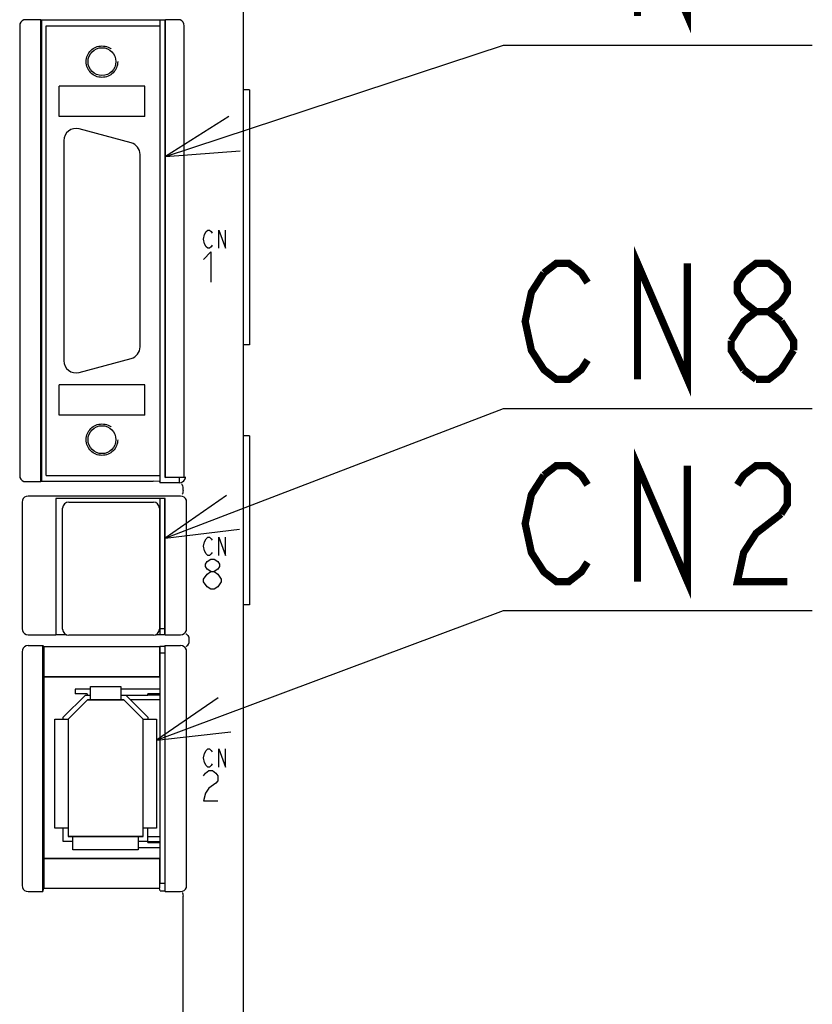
# Model space of a CAD drawing. Extents: x 0 to 1260, y 0 to 891.
# Tile 19 of 36: x 772 to 838, y 469 to 551. Entities that reach past the tile are written whole.
import ezdxf

# ---------------------------------------------------------------- set-up
doc = ezdxf.new("R2010")
doc.units = 0
doc.header["$LTSCALE"] = 69.3
doc.linetypes.add('HIDDEN', pattern=[0.2, 0.1, -0.1])
doc.layers.get('0').update_dxf_attribs({"linetype": 'CONTINUOUS'})
for name, color, linetype in [('ALL_AXIS', 7, 'CONTINUOUS'), ('ALL_CURVE', 7, 'CONTINUOUS'), ('ALL_FEATURES', 7, 'CONTINUOUS'), ('ALL_NOTE', 7, 'CONTINUOUS'), ('DEFAULT_2', 8, 'HIDDEN')]:
    doc.layers.add(name, color=color, linetype=linetype)

msp = doc.modelspace()

# ---------------------------------------------------------------- linework, layer by layer
at = {"color": 7, "linetype": 'CONTINUOUS'}
for p, q in [((778.1, 495.3), (776.83, 495.3)), ((783.85, 495.3), (780.6, 495.3)), ((783.85, 494.9), (782.85, 494.9)), ((783.85, 494.8), (782.85, 494.8)), ((782.05, 482.2), (783.85, 482.2)), ((782.85, 482.7), (783.85, 482.7)), ((782.85, 482.6), (783.85, 482.6))]:
    msp.add_line(p, q, dxfattribs=at)
at = {"layer": 'ALL_AXIS', "color": 7, "linetype": 'CONTINUOUS'}
for p, q in [((783.85, 550.15), (783.85, 550.61)), ((781.459, 540.464), (777.159, 541.616)), ((775.9, 540.65), (775.9, 522.45)), ((782.2, 523.602), (782.2, 539.498)), ((777.159, 521.484), (781.459, 522.636)), ((783.85, 512.35), (783.85, 512.95)), ((785.45, 512.35), (785.45, 512.794)), ((776.3, 510.75), (783.3, 510.75)), ((783.85, 499.8), (783.85, 511.05)), ((775.8, 500.25), (775.8, 510.25)), ((783.8, 510.25), (783.8, 500.25)), ((783.85, 510.155), (783.8, 510.155)), ((783.85, 500.345), (783.8, 500.345)), ((783.85, 500.3), (784.25, 500.3)), ((783.3, 499.75), (776.3, 499.75)), ((783.85, 479.25), (783.85, 498.852)), ((783.85, 498.3), (784.25, 498.3)), ((783.85, 479.25), (784.25, 479.25))]:
    msp.add_line(p, q, dxfattribs=at)
for centre, radius, start, end in [((776.9, 540.65), 1, 75, 180), ((781.2, 539.498), 1, 0, 75), ((781.2, 523.602), 1, 285, 360), ((776.9, 522.45), 1, 180, 285), ((776.3, 510.25), 0.5, 90, 180), ((783.3, 510.25), 0.5, 0, 90), ((776.3, 500.25), 0.5, 180, 270), ((783.3, 500.25), 0.5, 270, 360)]:
    msp.add_arc(centre, radius, start, end, dxfattribs=at)
at = {"layer": 'ALL_CURVE', "color": 4, "linetype": 'CONTINUOUS'}
for p, q in [((787.455, 532.5), (787.525, 532.875)), ((787.525, 532.875), (787.664, 533.125)), ((787.664, 533.125), (787.803, 533.25)), ((787.803, 533.25), (787.943, 533.25)), ((787.943, 533.25), (788.082, 533.125)), ((788.082, 533.125), (788.152, 533)), ((788.709, 533.25), (789.266, 531.75)), ((788.709, 531.75), (788.709, 533.25)), ((789.266, 531.75), (789.266, 533.25)), ((787.525, 532.125), (787.455, 532.5)), ((787.664, 531.875), (787.525, 532.125)), ((787.803, 531.75), (787.664, 531.875)), ((787.943, 531.75), (787.803, 531.75)), ((788.082, 531.875), (787.943, 531.75)), ((788.152, 532), (788.082, 531.875)), ((787.455, 530.825), (788.036, 531.45)), ((788.036, 531.45), (788.036, 528.95)), ((787.455, 507.1), (787.525, 507.475)), ((787.525, 507.475), (787.664, 507.725)), ((787.664, 507.725), (787.803, 507.85)), ((787.803, 507.85), (787.943, 507.85)), ((787.943, 507.85), (788.082, 507.725)), ((788.082, 507.725), (788.152, 507.6)), ((788.709, 507.85), (789.266, 506.35)), ((788.709, 506.35), (788.709, 507.85)), ((789.266, 506.35), (789.266, 507.85)), ((787.525, 506.725), (787.455, 507.1)), ((787.664, 506.475), (787.525, 506.725)), ((787.803, 506.35), (787.664, 506.475)), ((788.082, 506.475), (787.943, 506.35)), ((788.152, 506.6), (788.082, 506.475)), ((787.6, 505.633), (787.745, 505.842)), ((787.745, 505.842), (788.036, 506.05)), ((787.943, 506.35), (787.803, 506.35)), ((788.036, 506.05), (788.326, 506.05)), ((788.326, 506.05), (788.616, 505.842)), ((788.616, 505.842), (788.761, 505.633)), ((787.6, 505.425), (787.6, 505.633)), ((787.745, 505.217), (787.6, 505.425)), ((788.036, 505.008), (787.745, 505.217)), ((787.745, 504.8), (788.036, 505.008)), ((788.036, 505.008), (788.326, 505.008)), ((788.616, 505.217), (788.326, 505.008)), ((788.326, 505.008), (788.616, 504.8)), ((788.761, 505.425), (788.616, 505.217)), ((788.761, 505.633), (788.761, 505.425)), ((787.455, 504.383), (787.745, 504.8)), ((787.455, 504.175), (787.455, 504.383)), ((787.745, 503.758), (787.455, 504.175)), ((788.616, 504.8), (788.906, 504.383)), ((788.906, 504.175), (788.616, 503.758)), ((788.906, 504.383), (788.906, 504.175)), ((788.036, 503.55), (787.745, 503.758)), ((788.326, 503.55), (788.036, 503.55)), ((788.616, 503.758), (788.326, 503.55)), ((787.525, 489.975), (787.664, 490.225)), ((787.664, 490.225), (787.803, 490.35)), ((787.803, 490.35), (787.943, 490.35)), ((787.943, 490.35), (788.082, 490.225)), ((788.082, 490.225), (788.152, 490.1)), ((788.709, 490.35), (789.266, 488.85)), ((788.709, 488.85), (788.709, 490.35)), ((789.266, 488.85), (789.266, 490.35)), ((787.455, 489.6), (787.525, 489.975)), ((787.525, 489.225), (787.455, 489.6)), ((787.664, 488.975), (787.525, 489.225)), ((787.6, 488.342), (787.89, 488.55)), ((787.803, 488.85), (787.664, 488.975)), ((787.943, 488.85), (787.803, 488.85)), ((787.89, 488.55), (788.181, 488.55)), ((788.082, 488.975), (787.943, 488.85)), ((788.152, 489.1), (788.082, 488.975)), ((788.181, 488.55), (788.471, 488.342)), ((787.455, 488.133), (787.6, 488.342)), ((788.471, 488.342), (788.616, 488.133)), ((788.616, 488.133), (788.616, 487.717)), ((787.89, 487.092), (787.6, 486.675)), ((788.471, 487.508), (787.89, 487.092)), ((788.616, 487.717), (788.471, 487.508)), ((787.6, 486.675), (787.455, 486.05)), ((787.455, 486.05), (788.616, 486.05))]:
    msp.add_line(p, q, dxfattribs=at)
at = {"layer": 'ALL_CURVE', "color": 40, "linetype": 'CONTINUOUS'}
for p, q in [((776.25, 492.8), (777.85, 494.4)), ((777.85, 494.4), (780.85, 494.4)), ((780.85, 494.4), (782.45, 492.8)), ((776.25, 492.8), (776.25, 483.1)), ((782.45, 483.1), (782.45, 492.8)), ((782.45, 483.1), (776.25, 483.1))]:
    msp.add_line(p, q, dxfattribs=at)
at = {"layer": 'ALL_FEATURES', "color": 7, "linetype": 'CONTINUOUS'}
for p, q in [((790.75, 456.25), (790.75, 614.748)), ((773.998, 550.65), (772.75, 550.65)), ((773.998, 550.65), (774.05, 550.61)), ((773.998, 512.45), (773.998, 550.65)), ((784.25, 550.61), (774.05, 550.61)), ((774.05, 550.61), (774.05, 512.49)), ((784.25, 550.61), (784.302, 550.65)), ((784.25, 550.61), (784.25, 512.811)), ((785.35, 550.65), (784.302, 550.65)), ((784.302, 512.794), (784.302, 550.65)), ((772.25, 550.15), (772.25, 512.95)), ((774.45, 550.15), (783.85, 550.15)), ((774.45, 512.95), (774.45, 550.15)), ((783.85, 512.95), (783.85, 550.15)), ((785.85, 512.794), (785.85, 550.15)), ((782.6, 545.15), (775.5, 545.15)), ((775.5, 542.65), (775.5, 545.15)), ((782.6, 542.65), (782.6, 545.15)), ((791.25, 544.85), (790.75, 544.85)), ((791.25, 544.85), (791.25, 523.75)), ((782.6, 542.65), (775.5, 542.65)), ((791.25, 523.75), (790.75, 523.75)), ((782.6, 520.45), (775.5, 520.45)), ((775.5, 517.95), (775.5, 520.45)), ((782.6, 517.95), (782.6, 520.45)), ((782.6, 517.95), (775.5, 517.95)), ((791.25, 516.25), (790.75, 516.25)), ((791.25, 516.25), (791.25, 502.25)), ((772.75, 512.45), (773.998, 512.45)), ((773.998, 512.45), (774.05, 512.49)), ((774.05, 512.49), (783.289, 512.49)), ((774.45, 512.95), (783.85, 512.95)), ((783.798, 512.47), (783.289, 512.49)), ((783.798, 512.47), (783.85, 512.35)), ((785.45, 512.35), (783.85, 512.35)), ((784.25, 512.811), (784.302, 512.794)), ((785.85, 512.794), (784.302, 512.794)), ((785.85, 512.794), (785.95, 512.75)), ((785.95, 512.75), (785.95, 512.85)), ((785.75, 511.716), (785.75, 511.967)), ((772.45, 510.754), (772.45, 500.281)), ((785.554, 511.25), (772.946, 511.25)), ((784.267, 511.067), (775.233, 511.067)), ((775.233, 511.067), (775.25, 511.05)), ((775.233, 511.067), (775.233, 499.783)), ((784.25, 511.05), (775.25, 511.05)), ((775.25, 511.05), (775.25, 499.8)), ((784.267, 511.067), (784.25, 511.05)), ((784.25, 499.8), (784.25, 511.05)), ((784.267, 499.783), (784.267, 511.067)), ((786.05, 500.281), (786.05, 510.754)), ((783.85, 508.985), (783.8, 508.985)), ((783.85, 508.105), (783.8, 508.105)), ((783.85, 505.57), (783.8, 505.57)), ((783.85, 504.93), (783.8, 504.93)), ((783.85, 502.395), (783.8, 502.395)), ((791.25, 502.25), (790.75, 502.25)), ((783.85, 501.515), (783.8, 501.515)), ((772.953, 499.783), (775.233, 499.783)), ((775.233, 499.783), (775.25, 499.8)), ((775.25, 499.8), (776.113, 499.8)), ((783.487, 499.8), (784.25, 499.8)), ((784.267, 499.783), (784.25, 499.8)), ((784.267, 499.783), (785.547, 499.783)), ((786.225, 499.587), (786.225, 499.083)), ((772.45, 498.388), (772.45, 479.047)), ((772.953, 498.887), (774.163, 498.887)), ((774.163, 498.887), (774.233, 498.817)), ((774.163, 478.55), (774.163, 498.887)), ((774.233, 498.817), (783.815, 498.817)), ((774.233, 498.817), (774.233, 496.317)), ((783.815, 498.817), (783.85, 498.852)), ((783.815, 498.817), (783.815, 496.317)), ((783.85, 498.852), (784.233, 498.852)), ((784.233, 498.852), (784.267, 498.887)), ((784.25, 498.87), (784.25, 478.617)), ((784.267, 498.887), (785.547, 498.887)), ((784.267, 478.55), (784.267, 498.887)), ((786.05, 479.047), (786.05, 498.388)), ((774.233, 496.317), (783.815, 496.317)), ((774.233, 496.317), (774.25, 496.3)), ((783.798, 496.3), (774.25, 496.3)), ((774.25, 496.3), (774.25, 481.3)), ((783.798, 496.3), (783.815, 496.317)), ((776.83, 495.3), (776.83, 494.9)), ((778.1, 495.5), (780.6, 495.5)), ((778.1, 494.4), (778.1, 495.5)), ((780.6, 495.5), (780.6, 494.4)), ((775.85, 492.966), (777.684, 494.8)), ((777.85, 494.4), (776.25, 492.8)), ((777.83, 494.9), (776.83, 494.9)), ((777.684, 494.8), (778.1, 494.8)), ((777.83, 494.9), (777.83, 494.8)), ((780.85, 494.4), (777.85, 494.4)), ((780.6, 494.8), (782.85, 494.8)), ((782.45, 492.8), (780.85, 494.4)), ((781.016, 494.8), (782.85, 492.966)), ((783.85, 494.4), (781.416, 494.4)), ((782.85, 494.8), (782.85, 494.9)), ((775.15, 492.8), (776.25, 492.8)), ((775.15, 483.8), (775.15, 492.8)), ((775.85, 492.8), (775.85, 492.966)), ((776.25, 492.8), (776.25, 483.1)), ((782.45, 492.8), (783.55, 492.8)), ((782.45, 483.1), (782.45, 492.8)), ((782.85, 492.966), (782.85, 492.8)), ((783.55, 492.8), (783.55, 483.8)), ((776.25, 483.8), (775.15, 483.8)), ((775.85, 482.7), (775.85, 483.8)), ((783.55, 483.8), (782.45, 483.8)), ((782.85, 482.6), (782.85, 483.8)), ((776.25, 483.1), (782.45, 483.1)), ((776.65, 482), (776.65, 483.1)), ((782.05, 483.1), (782.05, 482)), ((782.85, 483.1), (783.85, 483.1)), ((776.65, 482.7), (775.85, 482.7)), ((782.85, 482.7), (782.05, 482.7)), ((774.233, 481.283), (774.25, 481.3)), ((774.233, 481.283), (783.798, 481.283)), ((774.233, 481.283), (774.233, 478.817)), ((774.25, 481.3), (783.78, 481.3)), ((782.05, 482), (776.65, 482)), ((783.78, 481.3), (783.798, 481.283)), ((783.798, 481.283), (783.798, 478.817)), ((774.163, 478.55), (774.233, 478.817)), ((774.233, 478.817), (783.798, 478.817)), ((783.85, 478.617), (783.798, 478.817)), ((772.95, 478.55), (774.163, 478.55)), ((783.85, 478.617), (784.25, 478.617)), ((784.25, 478.617), (784.267, 478.55)), ((784.267, 478.55), (785.55, 478.55)), ((785.75, 455.25), (785.75, 478.168))]:
    msp.add_line(p, q, dxfattribs=at)
for points in [[(772.75, 550.65), (772.595, 550.626), (772.456, 550.555), (772.345, 550.444), (772.274, 550.305), (772.25, 550.15)], [(785.85, 550.15), (785.826, 550.305), (785.755, 550.444), (785.644, 550.555), (785.505, 550.626), (785.35, 550.65)], [(772.25, 512.95), (772.274, 512.795), (772.345, 512.656), (772.456, 512.545), (772.595, 512.474), (772.75, 512.45)], [(785.45, 512.35), (785.587, 512.369), (785.712, 512.424), (785.818, 512.511), (785.896, 512.623), (785.95, 512.75)], [(785.635, 512.271), (785.66, 512.249), (785.69, 512.19), (785.721, 512.099), (785.748, 511.989)], [(785.75, 511.713), (785.744, 511.607), (785.731, 511.515), (785.713, 511.448), (785.692, 511.415)], [(785.75, 511.967), (785.75, 511.975), (785.749, 511.982), (785.748, 511.989)], [(772.946, 511.25), (772.791, 511.226), (772.653, 511.156), (772.544, 511.047), (772.474, 510.909), (772.45, 510.754)], [(786.05, 510.754), (786.026, 510.909), (785.956, 511.047), (785.847, 511.156), (785.709, 511.226), (785.554, 511.25)], [(772.45, 500.281), (772.474, 500.128), (772.545, 499.989), (772.656, 499.879), (772.797, 499.807), (772.953, 499.783)], [(785.547, 499.783), (785.703, 499.807), (785.844, 499.879), (785.955, 499.989), (786.026, 500.128), (786.05, 500.281)], [(785.988, 499.865), (786.019, 499.851), (786.07, 499.807), (786.135, 499.739), (786.204, 499.655)], [(786.225, 499.587), (786.222, 499.612), (786.215, 499.635), (786.204, 499.655)], [(772.953, 498.887), (772.797, 498.863), (772.656, 498.791), (772.545, 498.681), (772.474, 498.542), (772.45, 498.388)], [(786.05, 498.388), (786.026, 498.542), (785.955, 498.681), (785.844, 498.791), (785.703, 498.863), (785.547, 498.887)], [(785.988, 498.805), (786.019, 498.819), (786.07, 498.862), (786.135, 498.931), (786.204, 499.015)], [(786.204, 499.015), (786.215, 499.035), (786.222, 499.058), (786.225, 499.083)], [(772.45, 479.047), (772.474, 478.893), (772.545, 478.755), (772.655, 478.645), (772.794, 478.575), (772.95, 478.55)], [(785.55, 478.55), (785.706, 478.575), (785.845, 478.645), (785.955, 478.755), (786.026, 478.893), (786.05, 479.047)], [(785.692, 478.469), (785.713, 478.441), (785.732, 478.375), (785.745, 478.28), (785.75, 478.169)]]:
    msp.add_lwpolyline(points, dxfattribs=at)
for centre in [(779.05, 547.18), (779.05, 515.92)]:
    msp.add_circle(centre, 1.154, dxfattribs=at)
at = {"layer": 'ALL_NOTE', "color": 2, "linetype": 'CONTINUOUS'}
for p, q in [((784.302, 539.343), (812.25, 548.551)), ((812.25, 548.551), (813, 548.551)), ((813, 548.551), (837.768, 548.551)), ((784.267, 507.766), (812.25, 518.506)), ((812.25, 518.506), (813, 518.506)), ((813, 518.506), (837.768, 518.506)), ((783.55, 491.068), (812.25, 501.78)), ((812.25, 501.78), (813, 501.78)), ((813, 501.78), (837.768, 501.78))]:
    msp.add_line(p, q, dxfattribs=at)
at = {"layer": 'ALL_NOTE', "color": 2, "linetype": 'CONTINUOUS', "const_width": 0.6}
for points in [[(823.32, 550.951), (823.32, 560.551), (827.448, 550.951), (827.448, 560.551)], [(823.32, 520.906), (823.32, 530.506), (827.448, 520.906), (827.448, 530.506)], [(815.58, 529.706), (816.612, 530.506), (817.644, 530.506), (818.676, 529.706), (819.192, 528.906)], [(833.124, 526.506), (832.092, 527.306), (831.576, 528.106), (831.576, 528.906), (832.092, 529.706), (833.124, 530.506), (834.156, 530.506), (835.188, 529.706), (835.704, 528.906), (835.704, 528.106), (835.188, 527.306), (834.156, 526.506)], [(819.192, 522.506), (818.676, 521.706), (817.644, 520.906), (816.612, 520.906), (815.58, 521.706), (815.064, 522.506), (814.548, 523.306), (814.032, 525.706), (814.548, 528.106), (815.58, 529.706)], [(831.06, 524.106), (832.092, 525.706), (833.124, 526.506), (834.156, 526.506), (835.188, 525.706)], [(835.188, 525.706), (836.22, 524.106), (836.22, 523.306)], [(832.092, 521.706), (831.06, 523.306), (831.06, 524.106)], [(836.22, 523.306), (835.188, 521.706), (834.156, 520.906), (833.124, 520.906)], [(833.124, 520.906), (832.092, 521.706)], [(823.32, 504.18), (823.32, 513.78), (827.448, 504.18), (827.448, 513.78)], [(815.58, 512.98), (816.612, 513.78), (817.644, 513.78), (818.676, 512.98), (819.192, 512.18)], [(831.576, 512.18), (832.092, 512.98), (833.124, 513.78), (834.156, 513.78), (835.188, 512.98), (835.704, 512.18), (835.704, 510.58), (835.188, 509.78)], [(819.192, 505.78), (818.676, 504.98), (817.644, 504.18), (816.612, 504.18), (815.58, 504.98), (815.064, 505.78), (814.548, 506.58), (814.032, 508.98), (814.548, 511.38), (815.58, 512.98)], [(835.188, 509.78), (833.124, 508.18), (832.092, 506.58), (831.576, 504.18), (835.704, 504.18)]]:
    msp.add_lwpolyline(points, dxfattribs=at)
at = {"layer": 'ALL_NOTE', "color": 2, "linetype": 'CONTINUOUS'}
for points in [[(789.532, 542.645), (784.302, 539.343), (790.47, 539.796)], [(789.332, 511.316), (784.267, 507.766), (790.407, 508.516)], [(788.647, 494.572), (783.55, 491.068), (789.696, 491.761)]]:
    msp.add_lwpolyline(points, dxfattribs=at)
at = {"layer": 'DEFAULT_2', "color": 8, "linetype": 'HIDDEN'}
for centre in [(779.05, 547.18), (779.05, 515.92)]:
    msp.add_circle(centre, 1.3, dxfattribs=at)

doc.saveas('drawing.dxf')
